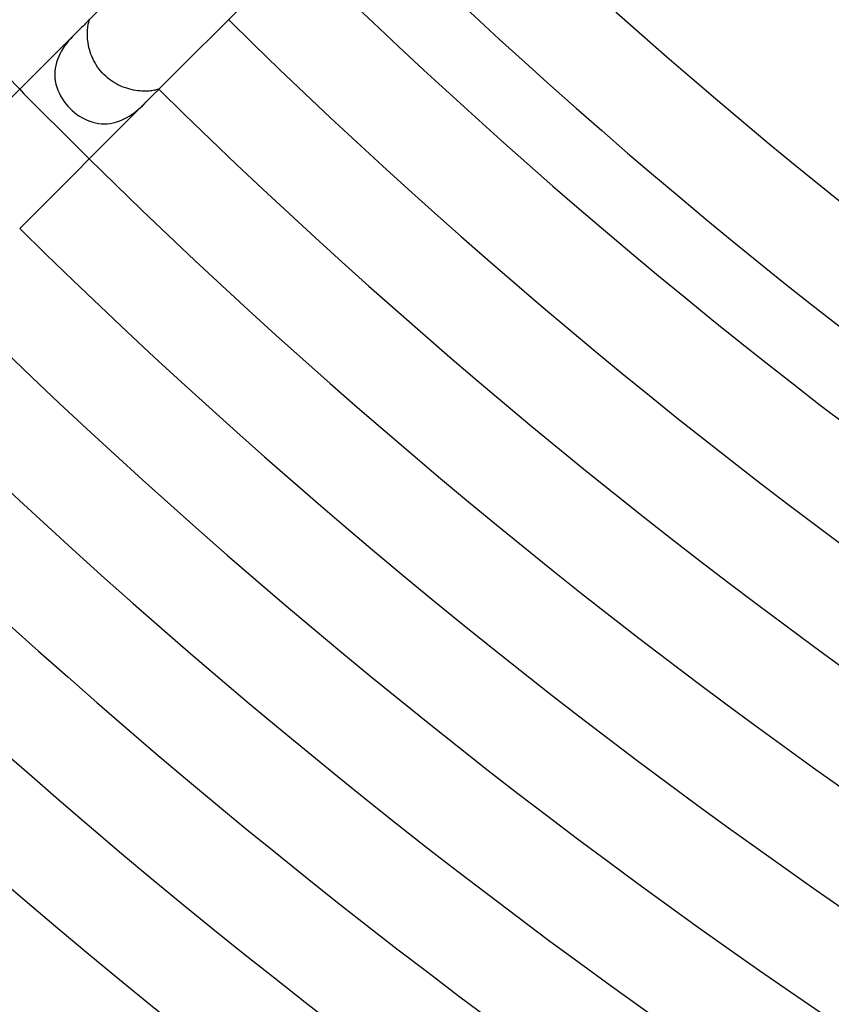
# Model space of a CAD drawing. Header units: millimetres. Extents: x -430 to 430, y -430 to 430.
# Tile 14 of 100: x -175 to -142, y -209 to -169. Entities that reach past the tile are written whole.
import ezdxf

# ---------------------------------------------------------------- set-up
doc = ezdxf.new("R2010")
doc.units = ezdxf.units.MM
doc.layers.add('HIDDEN', color=7, linetype='Continuous')
doc.layers.add('THICK', color=7, linetype='Continuous')

msp = doc.modelspace()

# ---------------------------------------------------------------- linework, layer by layer
at = {"layer": 'HIDDEN'}
for p, q in [((-171.87, -169.218), (-171.861, -169.172)), ((-171.861, -169.172), (-171.852, -169.131)), ((-171.852, -169.131), (-171.844, -169.095)), ((-171.844, -169.095), (-171.836, -169.065)), ((-171.836, -169.065), (-171.829, -169.041)), ((-171.829, -169), (-171.832, -169.004)), ((-171.826, -168.998), (-171.829, -169)), ((-171.829, -169.041), (-171.824, -169.022)), ((-171.823, -168.996), (-171.826, -168.998)), ((-171.824, -169.022), (-171.82, -169.008)), ((-171.821, -168.995), (-171.823, -168.996)), ((-171.82, -168.994), (-171.821, -168.995)), ((-171.819, -168.995), (-171.82, -168.994)), ((-171.82, -169.008), (-171.818, -168.999)), ((-171.818, -168.999), (-171.819, -168.995)), ((-172.427, -169.599), (-172.504, -169.68)), ((-172.351, -169.522), (-172.427, -169.599)), ((-171.898, -169.529), (-171.896, -169.458)), ((-171.898, -169.604), (-171.898, -169.529)), ((-171.895, -169.683), (-171.898, -169.604)), ((-171.896, -169.458), (-171.891, -169.39)), ((-171.891, -169.39), (-171.885, -169.328)), ((-171.885, -169.328), (-171.878, -169.27)), ((-171.878, -169.27), (-171.87, -169.218)), ((-172.736, -169.95), (-172.81, -170.048)), ((-172.659, -169.856), (-172.736, -169.95)), ((-172.582, -169.766), (-172.659, -169.856)), ((-172.504, -169.68), (-172.582, -169.766)), ((-171.889, -169.766), (-171.895, -169.683)), ((-171.88, -169.851), (-171.889, -169.766)), ((-171.868, -169.938), (-171.88, -169.851)), ((-171.852, -170.027), (-171.868, -169.938)), ((-173.009, -170.37), (-173.065, -170.487)), ((-172.948, -170.259), (-173.009, -170.37)), ((-172.881, -170.151), (-172.948, -170.259)), ((-172.81, -170.048), (-172.881, -170.151)), ((-171.833, -170.117), (-171.852, -170.027)), ((-171.809, -170.207), (-171.833, -170.117)), ((-171.782, -170.299), (-171.809, -170.207)), ((-171.751, -170.39), (-171.782, -170.299)), ((-171.716, -170.481), (-171.751, -170.39)), ((-173.154, -170.729), (-173.185, -170.852)), ((-173.114, -170.607), (-173.154, -170.729)), ((-173.065, -170.487), (-173.114, -170.607)), ((-171.677, -170.571), (-171.716, -170.481)), ((-171.633, -170.659), (-171.677, -170.571)), ((-171.586, -170.747), (-171.633, -170.659)), ((-171.535, -170.832), (-171.586, -170.747)), ((-173.22, -171.105), (-173.223, -171.232)), ((-173.207, -170.978), (-173.22, -171.105)), ((-173.185, -170.852), (-173.207, -170.978)), ((-171.48, -170.916), (-171.535, -170.832)), ((-171.422, -170.997), (-171.48, -170.916)), ((-171.359, -171.075), (-171.422, -170.997)), ((-171.293, -171.151), (-171.359, -171.075)), ((-171.224, -171.224), (-171.293, -171.151)), ((-173.223, -171.232), (-173.217, -171.358)), ((-173.217, -171.358), (-173.201, -171.483)), ((-173.201, -171.483), (-173.176, -171.607)), ((-171.151, -171.293), (-171.224, -171.224)), ((-171.075, -171.359), (-171.151, -171.293)), ((-170.996, -171.422), (-171.075, -171.359)), ((-170.915, -171.481), (-170.996, -171.422)), ((-170.831, -171.536), (-170.915, -171.481)), ((-170.746, -171.587), (-170.831, -171.536)), ((-170.659, -171.634), (-170.746, -171.587)), ((-173.176, -171.607), (-173.143, -171.73)), ((-173.143, -171.73), (-173.1, -171.85)), ((-173.1, -171.85), (-173.05, -171.968)), ((-173.05, -171.968), (-172.992, -172.082)), ((-170.57, -171.677), (-170.659, -171.634)), ((-170.48, -171.716), (-170.57, -171.677)), ((-170.389, -171.751), (-170.48, -171.716)), ((-170.298, -171.782), (-170.389, -171.751)), ((-170.207, -171.809), (-170.298, -171.782)), ((-170.117, -171.833), (-170.207, -171.809)), ((-170.027, -171.852), (-170.117, -171.833)), ((-169.939, -171.868), (-170.027, -171.852)), ((-169.852, -171.88), (-169.939, -171.868)), ((-169.767, -171.889), (-169.852, -171.88)), ((-169.684, -171.895), (-169.767, -171.889)), ((-169.606, -171.898), (-169.684, -171.895)), ((-169.53, -171.898), (-169.606, -171.898)), ((-169.459, -171.896), (-169.53, -171.898)), ((-169.392, -171.891), (-169.459, -171.896)), ((-169.33, -171.885), (-169.392, -171.891)), ((-169.272, -171.878), (-169.33, -171.885)), ((-169.22, -171.87), (-169.272, -171.878)), ((-169.173, -171.861), (-169.22, -171.87)), ((-169.133, -171.853), (-169.173, -171.861)), ((-169.097, -171.844), (-169.133, -171.853)), ((-169.067, -171.836), (-169.097, -171.844)), ((-169.042, -171.829), (-169.067, -171.836)), ((-169.023, -171.824), (-169.042, -171.829)), ((-169.008, -171.82), (-169.023, -171.824)), ((-168.999, -171.818), (-169.008, -171.82)), ((-169.004, -171.832), (-169, -171.829)), ((-169, -171.829), (-168.998, -171.826)), ((-168.995, -171.819), (-168.999, -171.818)), ((-168.998, -171.826), (-168.996, -171.823)), ((-168.996, -171.823), (-168.995, -171.821)), ((-168.994, -171.82), (-168.995, -171.819)), ((-168.995, -171.821), (-168.994, -171.82)), ((-172.992, -172.082), (-172.927, -172.194)), ((-172.927, -172.194), (-172.855, -172.302)), ((-172.855, -172.302), (-172.776, -172.406)), ((-169.591, -172.419), (-169.521, -172.35)), ((-172.776, -172.406), (-172.691, -172.506)), ((-172.691, -172.506), (-172.601, -172.601)), ((-172.601, -172.601), (-172.513, -172.686)), ((-172.513, -172.686), (-172.42, -172.765)), ((-172.42, -172.765), (-172.323, -172.839)), ((-170.095, -172.843), (-170, -172.774)), ((-170, -172.774), (-169.909, -172.704)), ((-169.909, -172.704), (-169.823, -172.632)), ((-169.823, -172.632), (-169.742, -172.56)), ((-169.742, -172.56), (-169.664, -172.489)), ((-169.664, -172.489), (-169.591, -172.419)), ((-172.323, -172.839), (-172.223, -172.908)), ((-172.223, -172.908), (-172.12, -172.971)), ((-172.12, -172.971), (-172.013, -173.028)), ((-172.013, -173.028), (-171.904, -173.078)), ((-171.904, -173.078), (-171.793, -173.122)), ((-171.793, -173.122), (-171.68, -173.158)), ((-171.68, -173.158), (-171.564, -173.186)), ((-171.564, -173.186), (-171.447, -173.207)), ((-170.973, -173.207), (-170.855, -173.186)), ((-170.855, -173.186), (-170.739, -173.157)), ((-170.739, -173.157), (-170.624, -173.12)), ((-170.624, -173.12), (-170.512, -173.076)), ((-170.512, -173.076), (-170.402, -173.025)), ((-170.402, -173.025), (-170.295, -172.969)), ((-170.295, -172.969), (-170.193, -172.908)), ((-170.193, -172.908), (-170.095, -172.843)), ((-171.447, -173.207), (-171.33, -173.219)), ((-171.33, -173.219), (-171.211, -173.224)), ((-171.211, -173.224), (-171.092, -173.219)), ((-171.092, -173.219), (-170.973, -173.207))]:
    msp.add_line(p, q, dxfattribs=at)
msp.add_arc((0, 0), 245, 224.53227, 225.46773, dxfattribs=at)
at = {"layer": 'THICK'}
for p, q in [((-166.525, -163.696), (-171.832, -169.004)), ((-163.696, -166.525), (-169.004, -171.832)), ((-172.019, -169.197), (-172.074, -169.251)), ((-171.97, -169.149), (-172.019, -169.197)), ((-171.928, -169.106), (-171.97, -169.149)), ((-171.894, -169.07), (-171.928, -169.106)), ((-171.867, -169.041), (-171.894, -169.07)), ((-171.847, -169.019), (-171.867, -169.041)), ((-171.832, -169.004), (-171.847, -169.019)), ((-172.35, -169.521), (-177.478, -174.65)), ((-172.274, -169.446), (-172.35, -169.521)), ((-172.202, -169.376), (-172.274, -169.446)), ((-172.135, -169.311), (-172.202, -169.376)), ((-172.074, -169.251), (-172.135, -169.311)), ((-169.201, -172.022), (-169.151, -171.972)), ((-169.151, -171.972), (-169.107, -171.93)), ((-169.107, -171.93), (-169.071, -171.895)), ((-169.071, -171.895), (-169.041, -171.868)), ((-169.041, -171.868), (-169.019, -171.847)), ((-169.019, -171.847), (-169.004, -171.832)), ((-169.521, -172.35), (-174.65, -177.478)), ((-169.521, -172.35), (-169.449, -172.277)), ((-169.449, -172.277), (-169.381, -172.207)), ((-169.381, -172.207), (-169.316, -172.14)), ((-169.316, -172.14), (-169.256, -172.078)), ((-169.256, -172.078), (-169.201, -172.022))]:
    msp.add_line(p, q, dxfattribs=at)
for radius, start, end in [(245, 180.46774, 224.53227), (205, 225.55901, 269.44098), (209, 225.54829, 269.4517), (226, 225.50704, 269.49295), (230, 225.49821, 269.50177), (233, 225.4918, 269.50819), (237, 225.48349, 269.5165), (241, 225.47547, 269.52452), (245, 225.46773, 269.53226), (249, 225.46023, 269.53982), (253, 225.45295, 269.54704), (257, 225.44545, 269.55454), (261, 225.43903, 269.56096), (265, 225.43061, 269.56938), (269, 225.42602, 269.57402), (273, 225.41559, 269.5844), (277, 225.4137, 269.58629), (281, 225.40047, 269.59958), (285, 225.40207, 269.59792), (289, 225.38511, 269.61488), (293, 225.39113, 269.60892)]:
    msp.add_arc((0, 0), radius, start, end, dxfattribs=at)

doc.saveas('drawing.dxf')
